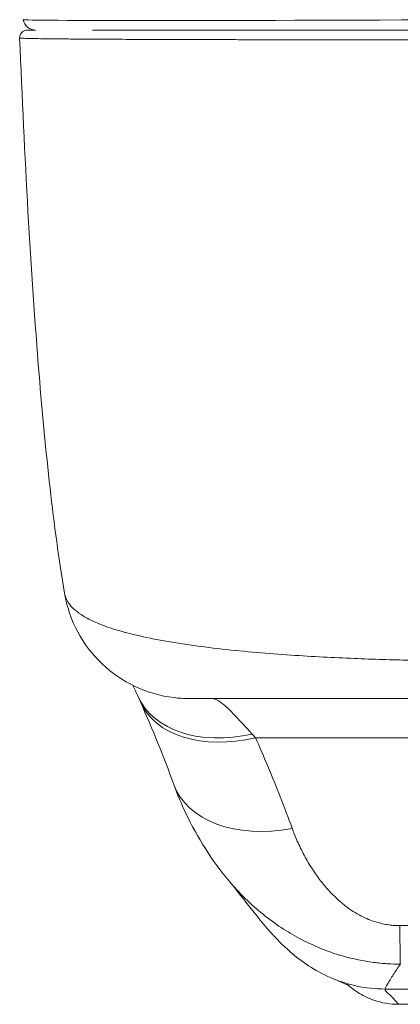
# Model space of a CAD drawing. Header units: inches. Extents: x 1 to 177, y 1 to 112.
# Tile 42 of 70: x 61.714 to 62.308, y 95.622 to 97.158. Entities that reach past the tile are written whole.
import ezdxf

# ---------------------------------------------------------------- set-up
doc = ezdxf.new("R2010")
doc.units = ezdxf.units.IN
doc.header["$LTSCALE"] = 10.666667
doc.header["$MEASUREMENT"] = 0
doc.layers.add('Visible (ANSI)', color=7, linetype='Continuous', lineweight=13)
doc.layers.add('Visible Narrow (ANSI)', color=7, linetype='Continuous', lineweight=18)

msp = doc.modelspace()

# ---------------------------------------------------------------- linework, layer by layer
at = {"layer": 'Visible (ANSI)'}
for p, q in [((61.8273, 97.1422), (62.4172, 97.1422)), ((62.3054, 95.6216), (62.8566, 95.6216))]:
    msp.add_line(p, q, dxfattribs=at)
for centre, radius, start, end in [((61.7386, 97.1619), 0.0197, 190, 270), ((61.7255, 97.1304), 0.0118, 90, 182.2758)]:
    msp.add_arc(centre, radius, start, end, dxfattribs=at)
msp.add_ellipse((62.1395, 96.0318), major_axis=(-0.1851, -0.067), ratio=0.665998, start_param=0.000002, end_param=0.00004, dxfattribs=at)
for points in [[(61.7137, 97.1299), (61.7137, 97.1299), (61.7137, 97.1299), (61.7137, 97.1299)], [(61.7838, 96.2633), (61.7838, 96.2633), (61.7838, 96.2633), (61.7838, 96.2633)], [(61.8987, 96.1017), (61.8958, 96.1078), (61.8931, 96.1137), (61.8905, 96.1194)], [(61.9024, 96.0935), (61.9012, 96.0963), (61.8999, 96.099), (61.8987, 96.1017)], [(62.0139, 96.0989), (62.0139, 96.0989), (62.0139, 96.0989), (62.0139, 96.0989)], [(61.9544, 95.9648), (61.9389, 96.0078), (61.9215, 96.0503), (61.9024, 96.0935)], [(62.0421, 95.8127), (62.0421, 95.8127), (62.0421, 95.8127), (62.042, 95.8127)]]:
    msp.add_open_spline(points, degree=3, dxfattribs=at)
for points, knots in [([(61.7838, 96.2633), (61.7663, 96.3683), (61.7541, 96.4824), (61.7308, 96.7666), (61.7212, 96.9447), (61.7137, 97.1299)], [0, 0, 0, 0, 1.138099, 1.138099, 2.63312, 2.63312, 2.63312, 2.63312]), ([(61.7386, 97.1422), (61.7372, 97.1422), (61.7358, 97.1422), (61.7347, 97.1422), (61.7328, 97.1422), (61.7313, 97.1422), (61.7301, 97.1422), (61.7289, 97.1422), (61.728, 97.1422), (61.7273, 97.1422), (61.7267, 97.1422), (61.7262, 97.1422), (61.7259, 97.1422), (61.7256, 97.1422), (61.7255, 97.1422), (61.7255, 97.1422)], [0.8748489, 0.8748489, 0.8748489, 0.8748489, 0.8918919, 0.8918919, 0.8918919, 0.9189189, 0.9189189, 0.9189189, 0.9459459, 0.9459459, 0.9459459, 0.972973, 0.972973, 0.972973, 1, 1, 1, 1]), ([(61.978, 96.0989), (61.9701, 96.0989), (61.9623, 96.0993), (61.9337, 96.1028), (61.9131, 96.1087), (61.8753, 96.1265), (61.8576, 96.1386), (61.8272, 96.1674), (61.8143, 96.1844), (61.7944, 96.2216), (61.7873, 96.2423), (61.7838, 96.2633)], [0, 0, 0, 0, 0.0597793, 0.0597793, 0.2190973, 0.2190973, 0.3784192, 0.3784192, 0.5376338, 0.5376338, 0.6998376, 0.6998376, 0.6998376, 0.6998376]), ([(61.978, 96.0989), (61.978, 96.0989), (61.978, 96.0989), (61.978, 96.0989), (61.9781, 96.0989), (61.9783, 96.0989), (61.9789, 96.0989), (61.9795, 96.0989), (61.9803, 96.0989), (61.9815, 96.0989), (61.9827, 96.0989), (61.9843, 96.0989), (61.9864, 96.0989), (61.9884, 96.0989), (61.9909, 96.0989), (61.9941, 96.0989), (61.9972, 96.0989), (62.001, 96.0989), (62.0055, 96.0989), (62.0101, 96.0989), (62.0155, 96.0989), (62.022, 96.0989), (62.0285, 96.0989), (62.0359, 96.0989), (62.0449, 96.0989), (62.0538, 96.0989), (62.0642, 96.0989), (62.0756, 96.0989), (62.0869, 96.0989), (62.0993, 96.0989), (62.1119, 96.0989), (62.1244, 96.0989), (62.1372, 96.0989), (62.15, 96.0989), (62.1628, 96.0989), (62.1755, 96.0989), (62.188, 96.0989), (62.2005, 96.0989), (62.2128, 96.0989), (62.2248, 96.0989), (62.2368, 96.0989), (62.2485, 96.0989), (62.26, 96.0989), (62.2714, 96.0989), (62.2825, 96.0989), (62.2933, 96.0989), (62.3041, 96.0989), (62.3145, 96.0989), (62.3245, 96.0989), (62.3345, 96.0989), (62.3441, 96.0989), (62.3533, 96.0989), (62.3625, 96.0989), (62.3713, 96.0989), (62.3798, 96.0989), (62.3883, 96.0989), (62.3963, 96.0989), (62.404, 96.0989)], [0.0907177, 0.0907177, 0.0907177, 0.0907177, 0.1, 0.1, 0.1, 0.15, 0.15, 0.15, 0.2, 0.2, 0.2, 0.25, 0.25, 0.25, 0.3, 0.3, 0.3, 0.35, 0.35, 0.35, 0.4, 0.4, 0.4, 0.45, 0.45, 0.45, 0.5, 0.5, 0.5, 0.55, 0.55, 0.55, 0.6, 0.6, 0.6, 0.65, 0.65, 0.65, 0.7, 0.7, 0.7, 0.75, 0.75, 0.75, 0.8, 0.8, 0.8, 0.85, 0.85, 0.85, 0.9, 0.9, 0.9, 0.95, 0.95, 0.95, 1, 1, 1, 1]), ([(62.042, 95.8127), (62.0137, 95.846), (61.9912, 95.8822), (61.9664, 95.9344), (61.96, 95.9494), (61.9544, 95.9648)], [0, 0, 0, 0, 0.3575118, 0.3575118, 0.4986746, 0.4986746, 0.4986746, 0.4986746]), ([(62.2002, 95.6628), (62.1865, 95.6687), (62.1747, 95.6754), (62.1538, 95.6891), (62.1448, 95.6963), (62.1244, 95.714), (62.1148, 95.724), (62.0897, 95.7517), (62.0777, 95.7675), (62.0561, 95.7953), (62.0471, 95.8068), (62.0421, 95.8127)], [0, 0, 0, 0, 0.136355, 0.136355, 0.286256, 0.286256, 0.530956, 0.530956, 1.018506, 1.018506, 1.538851, 1.538851, 1.538851, 1.538851]), ([(62.2267, 95.6517), (62.2267, 95.6517), (62.2264, 95.6519), (62.225, 95.6528), (62.2307, 95.6496), (62.2002, 95.6628)], [0.861325, 0.861325, 0.861325, 0.861325, 1.320289, 1.320289, 2.739481, 2.739481, 2.739481, 2.739481]), ([(62.3054, 95.6216), (62.2924, 95.6216), (62.2792, 95.6238), (62.2613, 95.63), (62.2557, 95.6324), (62.2465, 95.6373), (62.2426, 95.6396), (62.2377, 95.643), (62.2362, 95.644), (62.2335, 95.6461), (62.2323, 95.647), (62.2304, 95.6485), (62.2297, 95.6491), (62.2282, 95.6503), (62.2277, 95.6508), (62.2269, 95.6515), (62.2266, 95.6517), (62.2265, 95.6519)], [0, 0, 0, 0, 0.0994996, 0.0994996, 0.1455542, 0.1455542, 0.1813681, 0.1813681, 0.1987001, 0.1987001, 0.2197206, 0.2197206, 0.2414846, 0.2414846, 0.277618, 0.277618, 0.3158704, 0.3158704, 0.3158704, 0.3158704])]:
    msp.add_open_spline(points, degree=3, knots=knots, dxfattribs=at)
at = {"layer": 'Visible Narrow (ANSI)'}
for p, q in [((62.0822, 96.0376), (63.075, 96.0376)), ((62.2845, 95.6455), (62.875, 95.6455))]:
    msp.add_line(p, q, dxfattribs=at)
for centre, major_axis, ratio, start_param, end_param in [((62.4383, 97.1619), (-0.719, -0.0034), 0.004617, 0.000791, 1.54143), ((62.077, 96.1849), (-0.1784, -0.0833), 0.683273, 0.000001, 1.261001), ((62.0824, 96.1732), (-0.18, -0.0797), 0.655545, 6.283185, 7.57042), ((62.0463, 95.8334), (-0.0882, 0.2612), 0.479503, 5.433394, 5.469107), ((62.1395, 96.0318), (-0.1851, -0.067), 0.665998, 0.00004, 1.333212), ((62.3078, 95.88), (0.0006, -0.1968), 0.004197, 5.472143, 6.180008)]:
    msp.add_ellipse(centre, major_axis=major_axis, ratio=ratio, start_param=start_param, end_param=end_param, dxfattribs=at)
for points, knots in [([(62.4181, 97.1269), (62.4163, 97.1269), (62.4145, 97.1269), (62.4125, 97.1269), (62.4104, 97.1269), (62.4082, 97.1269), (62.4059, 97.1269), (62.4059, 97.1269), (62.4059, 97.1269), (62.4058, 97.1269), (62.4036, 97.1269), (62.4012, 97.1269), (62.3987, 97.1269), (62.3986, 97.1269), (62.3986, 97.1269), (62.3986, 97.1269), (62.3961, 97.1269), (62.3935, 97.1269), (62.3908, 97.1269), (62.3907, 97.1269), (62.3907, 97.1269), (62.3907, 97.1269), (62.388, 97.1269), (62.3852, 97.1269), (62.3823, 97.1269), (62.3823, 97.1269), (62.3823, 97.1269), (62.3822, 97.1269), (62.3794, 97.1269), (62.3765, 97.1269), (62.3734, 97.1269), (62.3734, 97.1269), (62.3734, 97.1269), (62.3733, 97.1269), (62.3703, 97.1269), (62.3672, 97.1269), (62.3639, 97.1269), (62.3639, 97.1269), (62.3639, 97.1269), (62.3638, 97.1269), (62.3605, 97.1269), (62.3571, 97.1269), (62.3535, 97.1269), (62.3535, 97.1269), (62.3534, 97.1269), (62.3534, 97.1269), (62.3498, 97.1269), (62.3459, 97.1269), (62.3419, 97.127), (62.3418, 97.127), (62.3418, 97.127), (62.3418, 97.127), (62.3377, 97.127), (62.3334, 97.127), (62.3288, 97.127), (62.3287, 97.127), (62.3287, 97.127), (62.3286, 97.127), (62.324, 97.127), (62.3191, 97.127), (62.3138, 97.127), (62.3138, 97.127), (62.3138, 97.127), (62.3137, 97.127), (62.3085, 97.127), (62.3028, 97.127), (62.2969, 97.127), (62.2968, 97.127), (62.2968, 97.127), (62.2967, 97.127), (62.2908, 97.127), (62.2845, 97.127), (62.278, 97.127), (62.2779, 97.127), (62.2779, 97.127), (62.2778, 97.127), (62.2713, 97.127), (62.2645, 97.127), (62.2574, 97.127), (62.2574, 97.127), (62.2574, 97.127), (62.2573, 97.127), (62.2502, 97.127), (62.2429, 97.127), (62.2353, 97.127), (62.2353, 97.127), (62.2352, 97.127), (62.2352, 97.127), (62.2276, 97.127), (62.2197, 97.127), (62.2116, 97.127), (62.2116, 97.127), (62.2115, 97.127), (62.2115, 97.127), (62.2034, 97.127), (62.1949, 97.1271), (62.1862, 97.1271), (62.1862, 97.1271), (62.1861, 97.1271), (62.1861, 97.1271), (62.1773, 97.1271), (62.1683, 97.1271), (62.1589, 97.1271), (62.1589, 97.1271), (62.1588, 97.1271), (62.1588, 97.1271), (62.1494, 97.1271), (62.1396, 97.1271), (62.1295, 97.1271), (62.1295, 97.1271), (62.1295, 97.1271), (62.1294, 97.1271), (62.1193, 97.1272), (62.1089, 97.1272), (62.098, 97.1272), (62.098, 97.1272), (62.0979, 97.1272), (62.0979, 97.1272), (62.087, 97.1272), (62.0758, 97.1272), (62.0642, 97.1272), (62.0642, 97.1272), (62.0641, 97.1272), (62.0641, 97.1272), (62.0525, 97.1273), (62.0405, 97.1273), (62.0282, 97.1273), (62.0282, 97.1273), (62.0281, 97.1273), (62.0281, 97.1273), (62.0158, 97.1273), (62.0032, 97.1274), (61.9904, 97.1274), (61.9904, 97.1274), (61.9904, 97.1274), (61.9903, 97.1274), (61.9775, 97.1274), (61.9644, 97.1275), (61.9511, 97.1275), (61.9511, 97.1275), (61.9511, 97.1275), (61.9511, 97.1275), (61.9377, 97.1276), (61.9242, 97.1276), (61.9105, 97.1277), (61.9104, 97.1277), (61.9104, 97.1277), (61.9104, 97.1277), (61.8967, 97.1277), (61.8828, 97.1278), (61.869, 97.1278), (61.869, 97.1278), (61.869, 97.1278), (61.869, 97.1278), (61.8552, 97.1279), (61.8415, 97.128), (61.8292, 97.128), (61.8292, 97.128), (61.8292, 97.128), (61.8292, 97.128), (61.817, 97.1281), (61.8062, 97.1282), (61.7967, 97.1283), (61.7967, 97.1283), (61.7967, 97.1283), (61.7967, 97.1283), (61.7872, 97.1283), (61.779, 97.1284), (61.7719, 97.1285), (61.7719, 97.1285), (61.7719, 97.1285), (61.7719, 97.1285), (61.7648, 97.1286), (61.7587, 97.1286), (61.7534, 97.1287), (61.7534, 97.1287), (61.7534, 97.1287), (61.7534, 97.1287), (61.7482, 97.1288), (61.7437, 97.1288), (61.7398, 97.1289), (61.7398, 97.1289), (61.7398, 97.1289), (61.7398, 97.1289), (61.736, 97.129), (61.7327, 97.129), (61.73, 97.1291), (61.73, 97.1291), (61.73, 97.1291), (61.73, 97.1291), (61.7272, 97.1291), (61.7249, 97.1292), (61.7231, 97.1293), (61.7231, 97.1293), (61.723, 97.1293), (61.723, 97.1293), (61.7212, 97.1293), (61.7196, 97.1294), (61.7184, 97.1294), (61.7184, 97.1294), (61.7184, 97.1294), (61.7184, 97.1294), (61.7172, 97.1295), (61.7163, 97.1296), (61.7156, 97.1296), (61.7156, 97.1296), (61.7156, 97.1296), (61.7156, 97.1296), (61.7149, 97.1297), (61.7144, 97.1297), (61.7141, 97.1298), (61.7141, 97.1298), (61.7141, 97.1298), (61.7141, 97.1298), (61.7139, 97.1298), (61.7137, 97.1298), (61.7137, 97.1299)], [0, 0, 0, 0, 0.0266821, 0.0266821, 0.0266821, 0.0537236, 0.0537236, 0.0537236, 0.0540541, 0.0540541, 0.0540541, 0.0807638, 0.0807638, 0.0807638, 0.0810811, 0.0810811, 0.0810811, 0.1078045, 0.1078045, 0.1078045, 0.1081081, 0.1081081, 0.1081081, 0.1348444, 0.1348444, 0.1348444, 0.1351351, 0.1351351, 0.1351351, 0.1618839, 0.1618839, 0.1618839, 0.1621622, 0.1621622, 0.1621622, 0.1889244, 0.1889244, 0.1889244, 0.1891892, 0.1891892, 0.1891892, 0.2159652, 0.2159652, 0.2159652, 0.2162162, 0.2162162, 0.2162162, 0.243006, 0.243006, 0.243006, 0.2432432, 0.2432432, 0.2432432, 0.2700466, 0.2700466, 0.2700466, 0.2702703, 0.2702703, 0.2702703, 0.2970878, 0.2970878, 0.2970878, 0.2972973, 0.2972973, 0.2972973, 0.3241293, 0.3241293, 0.3241293, 0.3243243, 0.3243243, 0.3243243, 0.3511695, 0.3511695, 0.3511695, 0.3513514, 0.3513514, 0.3513514, 0.3782099, 0.3782099, 0.3782099, 0.3783784, 0.3783784, 0.3783784, 0.4052505, 0.4052505, 0.4052505, 0.4054054, 0.4054054, 0.4054054, 0.4322909, 0.4322909, 0.4322909, 0.4324324, 0.4324324, 0.4324324, 0.4593316, 0.4593316, 0.4593316, 0.4594595, 0.4594595, 0.4594595, 0.4863722, 0.4863722, 0.4863722, 0.4864865, 0.4864865, 0.4864865, 0.5134128, 0.5134128, 0.5134128, 0.5135135, 0.5135135, 0.5135135, 0.5404535, 0.5404535, 0.5404535, 0.5405405, 0.5405405, 0.5405405, 0.5674942, 0.5674942, 0.5674942, 0.5675676, 0.5675676, 0.5675676, 0.5945348, 0.5945348, 0.5945348, 0.5945946, 0.5945946, 0.5945946, 0.6215754, 0.6215754, 0.6215754, 0.6216216, 0.6216216, 0.6216216, 0.648616, 0.648616, 0.648616, 0.6486486, 0.6486486, 0.6486486, 0.6756567, 0.6756567, 0.6756567, 0.6756757, 0.6756757, 0.6756757, 0.7026974, 0.7026974, 0.7026974, 0.7027027, 0.7027027, 0.7027027, 0.7297297, 0.7297297, 0.7297297, 0.7297378, 0.7297378, 0.7297378, 0.7567568, 0.7567568, 0.7567568, 0.7567785, 0.7567785, 0.7567785, 0.7837838, 0.7837838, 0.7837838, 0.7838193, 0.7838193, 0.7838193, 0.8108108, 0.8108108, 0.8108108, 0.8108599, 0.8108599, 0.8108599, 0.8378378, 0.8378378, 0.8378378, 0.8379005, 0.8379005, 0.8379005, 0.8648649, 0.8648649, 0.8648649, 0.8649412, 0.8649412, 0.8649412, 0.8918919, 0.8918919, 0.8918919, 0.8919818, 0.8919818, 0.8919818, 0.9189189, 0.9189189, 0.9189189, 0.9190223, 0.9190223, 0.9190223, 0.9459459, 0.9459459, 0.9459459, 0.946063, 0.946063, 0.946063, 0.972973, 0.972973, 0.972973, 0.9731035, 0.9731035, 0.9731035, 0.9982359, 0.9982359, 0.9982359, 0.9982359]), ([(61.7838, 96.2633), (61.7839, 96.2628), (61.784, 96.2624), (61.7841, 96.2619), (61.7841, 96.2619), (61.7841, 96.2619), (61.7841, 96.2619), (61.7846, 96.2593), (61.7855, 96.2566), (61.7868, 96.2539), (61.7868, 96.2539), (61.7868, 96.2539), (61.7868, 96.2539), (61.7881, 96.2511), (61.7898, 96.2483), (61.792, 96.2454), (61.792, 96.2454), (61.7921, 96.2454), (61.7921, 96.2454), (61.7943, 96.2425), (61.7971, 96.2396), (61.8005, 96.2367), (61.8006, 96.2367), (61.8006, 96.2367), (61.8006, 96.2367), (61.804, 96.2338), (61.8082, 96.2308), (61.8132, 96.2277), (61.8133, 96.2277), (61.8133, 96.2277), (61.8133, 96.2277), (61.8183, 96.2246), (61.8243, 96.2214), (61.8314, 96.2182), (61.8315, 96.2182), (61.8315, 96.2182), (61.8315, 96.2182), (61.8386, 96.215), (61.8469, 96.2118), (61.8566, 96.2087), (61.8567, 96.2086), (61.8567, 96.2086), (61.8567, 96.2086), (61.8665, 96.2054), (61.8777, 96.2022), (61.8909, 96.199), (61.8909, 96.199), (61.8909, 96.199), (61.891, 96.1989), (61.9042, 96.1957), (61.9195, 96.1925), (61.9361, 96.1894), (61.9361, 96.1894), (61.9361, 96.1894), (61.9361, 96.1894), (61.9527, 96.1864), (61.9706, 96.1836), (61.9887, 96.1812), (61.9888, 96.1812), (61.9888, 96.1812), (61.9888, 96.1812), (62.0069, 96.1787), (62.0253, 96.1766), (62.0436, 96.1746), (62.0436, 96.1746), (62.0436, 96.1746), (62.0436, 96.1746), (62.0619, 96.1727), (62.08, 96.1711), (62.0978, 96.1696), (62.0978, 96.1696), (62.0978, 96.1696), (62.0978, 96.1696), (62.1156, 96.1682), (62.1331, 96.1669), (62.1501, 96.1659), (62.1501, 96.1659), (62.1501, 96.1659), (62.1501, 96.1659), (62.1671, 96.1648), (62.1838, 96.1638), (62.2, 96.163), (62.2, 96.163), (62.2, 96.163), (62.2, 96.163), (62.2162, 96.1622), (62.2319, 96.1615), (62.2472, 96.161), (62.2472, 96.161), (62.2472, 96.161), (62.2472, 96.161), (62.2624, 96.1604), (62.2771, 96.1599), (62.2913, 96.1595), (62.2913, 96.1595), (62.2913, 96.1595), (62.2913, 96.1595), (62.3055, 96.1591), (62.319, 96.1588), (62.332, 96.1585), (62.3321, 96.1585), (62.3321, 96.1585), (62.3321, 96.1585), (62.3451, 96.1583), (62.3576, 96.1581), (62.3696, 96.158), (62.3697, 96.158), (62.3697, 96.158), (62.3697, 96.158), (62.3817, 96.1578), (62.3933, 96.1577), (62.4038, 96.1577)], [0.090722, 0.090722, 0.090722, 0.090722, 0.0998075, 0.0998075, 0.0998075, 0.1, 0.1, 0.1, 0.1498263, 0.1498263, 0.1498263, 0.15, 0.15, 0.15, 0.1998418, 0.1998418, 0.1998418, 0.2, 0.2, 0.2, 0.2498601, 0.2498601, 0.2498601, 0.25, 0.25, 0.25, 0.2998778, 0.2998778, 0.2998778, 0.3, 0.3, 0.3, 0.3498939, 0.3498939, 0.3498939, 0.35, 0.35, 0.35, 0.399912, 0.399912, 0.399912, 0.4, 0.4, 0.4, 0.4499303, 0.4499303, 0.4499303, 0.45, 0.45, 0.45, 0.4999478, 0.4999478, 0.4999478, 0.5, 0.5, 0.5, 0.5499645, 0.5499645, 0.5499645, 0.55, 0.55, 0.55, 0.5999816, 0.5999816, 0.5999816, 0.6, 0.6, 0.6, 0.6499987, 0.6499987, 0.6499987, 0.65, 0.65, 0.65, 0.7, 0.7, 0.7, 0.7000161, 0.7000161, 0.7000161, 0.75, 0.75, 0.75, 0.7500335, 0.7500335, 0.7500335, 0.8, 0.8, 0.8, 0.8000508, 0.8000508, 0.8000508, 0.85, 0.85, 0.85, 0.8500682, 0.8500682, 0.8500682, 0.9, 0.9, 0.9, 0.9000857, 0.9000857, 0.9000857, 0.95, 0.95, 0.95, 0.9501023, 0.9501023, 0.9501023, 1, 1, 1, 1]), ([(62.0769, 96.0435), (62.0749, 96.0456), (62.0729, 96.0477), (62.071, 96.0498), (62.069, 96.0519), (62.0671, 96.0541), (62.0652, 96.0562), (62.0632, 96.0583), (62.0612, 96.0605), (62.0592, 96.0626), (62.0573, 96.0648), (62.0552, 96.067), (62.0532, 96.0691), (62.0511, 96.0713), (62.049, 96.0735), (62.0469, 96.0757), (62.0447, 96.0779), (62.0426, 96.0801), (62.0404, 96.0822), (62.0382, 96.0843), (62.0359, 96.0864), (62.0337, 96.0883), (62.0314, 96.0902), (62.0292, 96.092), (62.0269, 96.0936), (62.0247, 96.0951), (62.0224, 96.0964), (62.0202, 96.0974), (62.0181, 96.0983), (62.0159, 96.0989), (62.0139, 96.0989)], [0, 0, 0, 0, 0.1, 0.1, 0.1, 0.2, 0.2, 0.2, 0.3, 0.3, 0.3, 0.4, 0.4, 0.4, 0.5, 0.5, 0.5, 0.6, 0.6, 0.6, 0.7, 0.7, 0.7, 0.8, 0.8, 0.8, 0.9, 0.9, 0.9, 0.9999692, 0.9999692, 0.9999692, 0.9999692]), ([(62.1394, 95.8963), (62.1333, 95.913), (62.1271, 95.9294), (62.1208, 95.9454), (62.1145, 95.9615), (62.1081, 95.9772), (62.1017, 95.9925), (62.0952, 96.0079), (62.0887, 96.0229), (62.0822, 96.0376)], [0, 0, 0, 0, 0.333333, 0.333333, 0.333333, 0.666667, 0.666667, 0.666667, 1, 1, 1, 1]), ([(62.3077, 95.7445), (62.3051, 95.7444), (62.3023, 95.7445), (62.2995, 95.7447), (62.2966, 95.7449), (62.2936, 95.7452), (62.2904, 95.7457), (62.2873, 95.7461), (62.284, 95.7467), (62.2806, 95.7474), (62.2772, 95.7482), (62.2736, 95.7491), (62.27, 95.7502), (62.2663, 95.7514), (62.2626, 95.7527), (62.2587, 95.7542), (62.2549, 95.7558), (62.251, 95.7576), (62.2469, 95.7597), (62.2429, 95.7617), (62.2389, 95.764), (62.2347, 95.7667), (62.2306, 95.7693), (62.2264, 95.7722), (62.2222, 95.7755), (62.218, 95.7787), (62.2138, 95.7823), (62.2095, 95.7862), (62.2053, 95.7901), (62.2011, 95.7943), (62.1968, 95.799), (62.1925, 95.8037), (62.1883, 95.8088), (62.1839, 95.8144), (62.1796, 95.82), (62.1753, 95.8261), (62.171, 95.8328), (62.1666, 95.8395), (62.1623, 95.8467), (62.1583, 95.8542), (62.1543, 95.8616), (62.1505, 95.8693), (62.1474, 95.8764), (62.1442, 95.8835), (62.1416, 95.8901), (62.1394, 95.8963)], [0, 0, 0, 0, 0.066667, 0.066667, 0.066667, 0.133333, 0.133333, 0.133333, 0.2, 0.2, 0.2, 0.266667, 0.266667, 0.266667, 0.333333, 0.333333, 0.333333, 0.4, 0.4, 0.4, 0.466667, 0.466667, 0.466667, 0.533333, 0.533333, 0.533333, 0.6, 0.6, 0.6, 0.666667, 0.666667, 0.666667, 0.733333, 0.733333, 0.733333, 0.8, 0.8, 0.8, 0.866667, 0.866667, 0.866667, 0.933333, 0.933333, 0.933333, 1, 1, 1, 1]), ([(62.3084, 95.6842), (62.3018, 95.6842), (62.295, 95.6845), (62.2879, 95.6849), (62.2809, 95.6854), (62.2736, 95.6861), (62.2661, 95.6871), (62.2586, 95.6881), (62.2508, 95.6894), (62.2428, 95.691), (62.2348, 95.6927), (62.2266, 95.6947), (62.2181, 95.6971), (62.2096, 95.6996), (62.2009, 95.7024), (62.192, 95.7058), (62.183, 95.7091), (62.1739, 95.713), (62.1646, 95.7174), (62.1554, 95.7219), (62.146, 95.7268), (62.1365, 95.7325), (62.1271, 95.7381), (62.1175, 95.7443), (62.1081, 95.7512), (62.0986, 95.7581), (62.0892, 95.7657), (62.08, 95.7739), (62.0707, 95.7821), (62.0616, 95.791), (62.0527, 95.8008), (62.0491, 95.8046), (62.0456, 95.8086), (62.0421, 95.8127)], [0, 0, 0, 0, 0.0666667, 0.0666667, 0.0666667, 0.1333333, 0.1333333, 0.1333333, 0.2, 0.2, 0.2, 0.2666667, 0.2666667, 0.2666667, 0.3333333, 0.3333333, 0.3333333, 0.4, 0.4, 0.4, 0.4666667, 0.4666667, 0.4666667, 0.5333333, 0.5333333, 0.5333333, 0.6, 0.6, 0.6, 0.6666667, 0.6666667, 0.6666667, 0.6931384, 0.6931384, 0.6931384, 0.6931384]), ([(62.8502, 95.7445), (62.8068, 95.7446), (62.7626, 95.7446), (62.7172, 95.7445), (62.6719, 95.7445), (62.6253, 95.7444), (62.5788, 95.7444), (62.5323, 95.7444), (62.4858, 95.7445), (62.4405, 95.7445), (62.3952, 95.7446), (62.351, 95.7446), (62.3077, 95.7445)], [0, 0, 0, 0, 0.25, 0.25, 0.25, 0.5, 0.5, 0.5, 0.75, 0.75, 0.75, 1, 1, 1, 1]), ([(62.2845, 95.6455), (62.2847, 95.6464), (62.2862, 95.6493), (62.2885, 95.6533), (62.2908, 95.6572), (62.2938, 95.6623), (62.2973, 95.6677), (62.3007, 95.6731), (62.3045, 95.6788), (62.3084, 95.6842)], [0, 0, 0, 0, 0.333333, 0.333333, 0.333333, 0.666667, 0.666667, 0.666667, 1, 1, 1, 1]), ([(62.2002, 95.6628), (62.2131, 95.6572), (62.2266, 95.653), (62.2404, 95.6501), (62.2548, 95.647), (62.2695, 95.6455), (62.2845, 95.6455)], [0.7192101, 0.7192101, 0.7192101, 0.7192101, 0.8571429, 0.8571429, 0.8571429, 1, 1, 1, 1]), ([(62.3054, 95.6216), (62.3053, 95.6216), (62.3032, 95.6245), (62.3, 95.6281), (62.2968, 95.6316), (62.2926, 95.6357), (62.2894, 95.6386), (62.2862, 95.6415), (62.284, 95.6433), (62.2845, 95.6455)], [0, 0, 0, 0, 0.333333, 0.333333, 0.333333, 0.666667, 0.666667, 0.666667, 1, 1, 1, 1])]:
    msp.add_open_spline(points, degree=3, knots=knots, dxfattribs=at)

doc.saveas('drawing.dxf')
